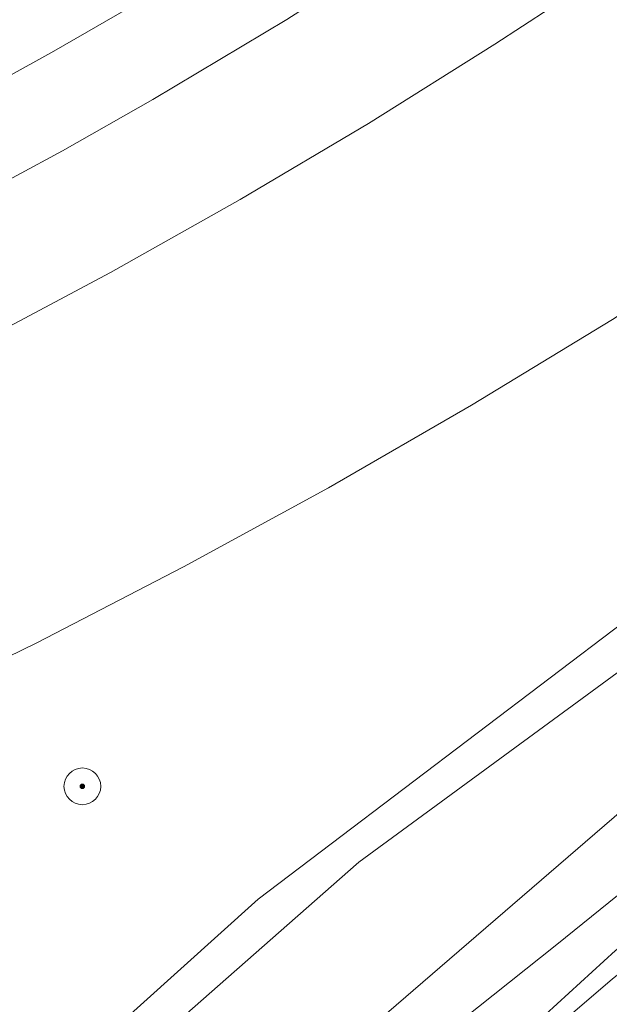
# Model space of a CAD drawing. Header units: metres. Extents: x 253395 to 254027, y 592765 to 593194.
# Tile 153 of 173: x 253910 to 253923, y 592864 to 592885. Entities that reach past the tile are written whole.
import ezdxf
from ezdxf.lldxf.tags import DXFTag

# ---------------------------------------------------------------- set-up
doc = ezdxf.new("R2010")
doc.units = ezdxf.units.M
for name, color, linetype, lineweight in [('B-WE-GR-BOOM-S', 254, 'Continuous', 25), ('B-WE-KG-GRENS_PERCEEL-G', 254, 'KG-PERCEEL-SO', 18), ('B-WE-OG-TERREIN_BEGROEID-GV', 254, 'Continuous', 18), ('B-WE-OG-TERREIN_OEVER-GV', 254, 'Continuous', 18), ('B-WE-OG-WATER-GV', 254, 'Continuous', 18), ('B-WE-VH-GESLOTENVERHARDING-GV', 254, 'Continuous', 18), ('B-WE-VH-HALFVERHARDING-GV', 254, 'Continuous', 18), ('B-WE-VH-OPENVERHARDING-GV', 254, 'Continuous', 18)]:
    doc.layers.add(name, color=color, linetype=linetype, lineweight=lineweight)
doc.styles.add('NLCS-ISO', font='txt')
doc.styles.get("Standard").update_dxf_attribs({"font": 'simplex.shx'})
tags = doc.linetypes.add('KG-PERCEEL-SO', pattern='A,5.5,-2,["P",Standard,S=1.8,R=0,X=-0.5,Y=-0.9],-2,5.5,-2,[5,NLCS.SHX,S=0.75,R=0,X=0,Y=0],-2', length=19).pattern_tags.tags
tags[6] = DXFTag(74, 10)

# ---------------------------------------------------------------- blocks, each defined once
blk = doc.blocks.new('SGR-BOOM_GBKN-SO')
at = {"linetype": 'ByBlock', "lineweight": 18}
h = blk.add_hatch(color=0, dxfattribs=at)
h.dxf.hatch_style = 1
edge = h.paths.add_edge_path()
edge.add_arc((0, 0), 0.25, 0, 360)
at = {"color": 0, "linetype": 'ByBlock', "lineweight": 18}
for radius in [2, 0.25]:
    blk.add_circle((0, 0), radius, dxfattribs=at)
at = {"color": 0, "linetype": 'ByBlock', "lineweight": 18, "style": 'NLCS-ISO'}
blk.add_attdef('SOORT', (2.5, 0), '', height=1.5, dxfattribs=at)

msp = doc.modelspace()

# ---------------------------------------------------------------- linework, layer by layer
at = {"layer": 'B-WE-KG-GRENS_PERCEEL-G'}
msp.add_lwpolyline([(253935.377, 592765.23), (253901.41, 592773.686), (253899.753, 592774.292), (253898.54, 592775.453), (253897.527, 592776.565), (253896.626, 592778.904), (253894.584, 592789.054), (253895.181, 592793.786), (253897.711, 592804.164), (253900.525, 592815.846), (253899.043, 592816.454), (253902.274, 592824.666), (253901.345, 592824.956), (253904.464, 592838.39), (253907.967, 592849.079), (253910.222, 592852.881), (253923.182, 592864.732), (253935.418, 592874.477), (253942.182, 592879.655), (253943.426, 592882.218)], dxfattribs=at)
at = {"layer": 'B-WE-OG-TERREIN_BEGROEID-GV'}
for points in [[(253910.345, 592861.297), (253915.4, 592865.853), (253923.349, 592871.879), (253933.998, 592879.973), (253943.411, 592887.755), (253948.74, 592891.857), (253955.582, 592896.677), (253962.09, 592900.752), (253969.982, 592906.297), (253978.292, 592913.419), (253985.653, 592920.462), (253994.86, 592929.751), (254000, 592934.904), (254002.87, 592937.781), (254005.218, 592939.516), (254007.671, 592940.955), (254010.449, 592941.905), (254013.046, 592942.672), (254016.449, 592943.175), (254022.833, 592943.536), (254022.801, 592958.43), (254026.587, 592958.471)], [(254026.587, 592941.778), (254019.925, 592941.784), (254014.327, 592941.286), (254010.275, 592940.585), (254008.436, 592939.956), (254004.873, 592937.931), (254000, 592933.659), (253999.053, 592932.829), (253991.493, 592924.901), (253982.466, 592915.696), (253973.876, 592908.138), (253968.136, 592903.588), (253958.577, 592897.079), (253950.895, 592892.058), (253939.341, 592883.15), (253927.751, 592874.105), (253917.59, 592866.654), (253912.281, 592861.982)], [(253908.822, 592883.149), (253910.951, 592884.327), (253913.057, 592885.545), (253915.139, 592886.802), (253917.197, 592888.099), (253919.231, 592889.436), (253920.746, 592890.402), (253922.988, 592891.897), (253925.193, 592893.447), (253927.359, 592895.051), (253929.485, 592896.709), (253931.569, 592898.418), (253933.611, 592900.178)], [(253909.315, 592877.977), (253912.182, 592879.501), (253915.011, 592881.093), (253917.801, 592882.752), (253920.551, 592884.478), (253922.361, 592885.664), (253925.416, 592887.757), (253927.917, 592889.549), (253929.77, 592890.925), (253931.603, 592892.326), (253933.416, 592893.754), (253935.208, 592895.208), (253936.392, 592896.192), (253934.687, 592898.499), (253932.562, 592896.708), (253930.399, 592894.963), (253928.2, 592893.265), (253925.965, 592891.615), (253923.694, 592890.013), (253921.391, 592888.46), (253916.023, 592885.012), (253913.107, 592883.272), (253911.139, 592882.155), (253908.149, 592880.545)], [(253944.036, 592894.136), (253943.182, 592893.381), (253942.323, 592892.632), (253942.216, 592892.539), (253941.152, 592891.696), (253938.465, 592889.567), (253936.827, 592888.244), (253935.172, 592886.944), (253933.499, 592885.666), (253931.809, 592884.411), (253930.103, 592883.179), (253928.38, 592881.969), (253926.641, 592880.783), (253924.886, 592879.621), (253923.117, 592878.482), (253920.045, 592876.613), (253916.931, 592874.815), (253913.777, 592873.09), (253910.584, 592871.437), (253907.354, 592869.859)], [(253913.659, 592859.443), (253934.175, 592877.148), (253943.685, 592884.48)]]:
    msp.add_lwpolyline(points, dxfattribs=at)
at = {"layer": 'B-WE-OG-TERREIN_OEVER-GV'}
for points in [[(253943.685, 592884.48), (253934.175, 592877.148), (253913.659, 592859.443)], [(253917.425, 592861.296), (253921.902, 592864.861), (253927.826, 592869.646), (253932.383, 592873.547), (253938.386, 592878.668), (253942.883, 592882.272), (253946.112, 592884.654)], [(253966.568, 592857.241), (253955.533, 592868.677), (253946.408, 592877.736), (253944.595, 592879.46), (253944.141, 592879.699), (253943.588, 592879.839), (253943.272, 592879.86), (253942.936, 592879.841), (253942.837, 592879.841), (253942.065, 592879.527), (253941.392, 592879.193), (253939.629, 592877.913), (253936.023, 592874.742), (253930.772, 592870.29), (253923.106, 592864.106), (253917.082, 592858.945)]]:
    msp.add_lwpolyline(points, dxfattribs=at)
at = {"layer": 'B-WE-OG-WATER-GV'}
for points in [[(253946.112, 592884.654), (253942.883, 592882.272), (253938.386, 592878.668), (253932.383, 592873.547), (253927.826, 592869.646), (253921.902, 592864.861), (253917.425, 592861.296)], [(253917.082, 592858.945), (253923.106, 592864.106), (253930.772, 592870.29), (253936.023, 592874.742), (253939.629, 592877.913), (253941.392, 592879.193), (253942.065, 592879.527), (253942.837, 592879.841), (253942.936, 592879.841), (253943.272, 592879.86), (253943.588, 592879.839), (253944.141, 592879.699), (253944.595, 592879.46), (253946.408, 592877.736), (253955.533, 592868.677), (253966.568, 592857.241)]]:
    msp.add_lwpolyline(points, dxfattribs=at)
at = {"layer": 'B-WE-VH-GESLOTENVERHARDING-GV'}
for points in [[(253907.354, 592869.859), (253910.584, 592871.437), (253913.777, 592873.09), (253916.931, 592874.815), (253920.045, 592876.613), (253923.117, 592878.482), (253924.886, 592879.621), (253926.641, 592880.783), (253928.38, 592881.969), (253930.103, 592883.179), (253931.809, 592884.411), (253933.499, 592885.666)], [(253922.361, 592885.664), (253920.551, 592884.478), (253917.801, 592882.752), (253915.011, 592881.093), (253912.182, 592879.501), (253909.315, 592877.977)]]:
    msp.add_lwpolyline(points, dxfattribs=at)
at = {"layer": 'B-WE-VH-HALFVERHARDING-GV'}
for points in [[(254026.587, 592943.512), (254022.833, 592943.536), (254016.449, 592943.175), (254013.046, 592942.672), (254010.449, 592941.905), (254007.671, 592940.955), (254005.218, 592939.516), (254002.87, 592937.781), (254000, 592934.904), (253994.86, 592929.751), (253985.653, 592920.462), (253978.292, 592913.419), (253969.982, 592906.297), (253962.09, 592900.752), (253955.582, 592896.677), (253948.74, 592891.857), (253943.411, 592887.755), (253933.998, 592879.973), (253923.349, 592871.879), (253915.4, 592865.853), (253910.345, 592861.297)], [(253912.281, 592861.982), (253917.59, 592866.654), (253927.751, 592874.105), (253939.341, 592883.15), (253950.895, 592892.058), (253958.577, 592897.079), (253968.136, 592903.588), (253973.876, 592908.138), (253982.466, 592915.696), (253991.493, 592924.901), (253999.053, 592932.829), (254000, 592933.659), (254004.873, 592937.931), (254008.436, 592939.956), (254010.275, 592940.585), (254014.327, 592941.286), (254019.925, 592941.784), (254026.587, 592941.778)]]:
    msp.add_lwpolyline(points, dxfattribs=at)
at = {"layer": 'B-WE-VH-OPENVERHARDING-GV'}
for points in [[(253933.611, 592900.178), (253931.569, 592898.418), (253929.485, 592896.709), (253927.359, 592895.051), (253925.193, 592893.447), (253922.988, 592891.897), (253920.746, 592890.402), (253919.231, 592889.436), (253917.197, 592888.099), (253915.139, 592886.802), (253913.057, 592885.545), (253910.951, 592884.327), (253908.822, 592883.149)], [(253908.149, 592880.545), (253911.139, 592882.155), (253913.107, 592883.272), (253916.023, 592885.012), (253921.391, 592888.46), (253923.694, 592890.013), (253925.965, 592891.615), (253928.2, 592893.265), (253930.399, 592894.963), (253932.562, 592896.708), (253934.687, 592898.499), (253936.392, 592896.192), (253936.822, 592896.489), (253937.235, 592896.809), (253937.705, 592897.224), (253937.781, 592897.296), (253938.013, 592897.507), (253936.352, 592899.527)]]:
    msp.add_lwpolyline(points, dxfattribs=at)

# ---------------------------------------------------------------- block references
at = {"layer": 'B-WE-GR-BOOM-S', "xscale": 0.2, "yscale": 0.2, "zscale": 0.2}
msp.add_blockref('SGR-BOOM_GBKN-SO', (253911.572, 592868.309), dxfattribs=at)

doc.saveas('drawing.dxf')
